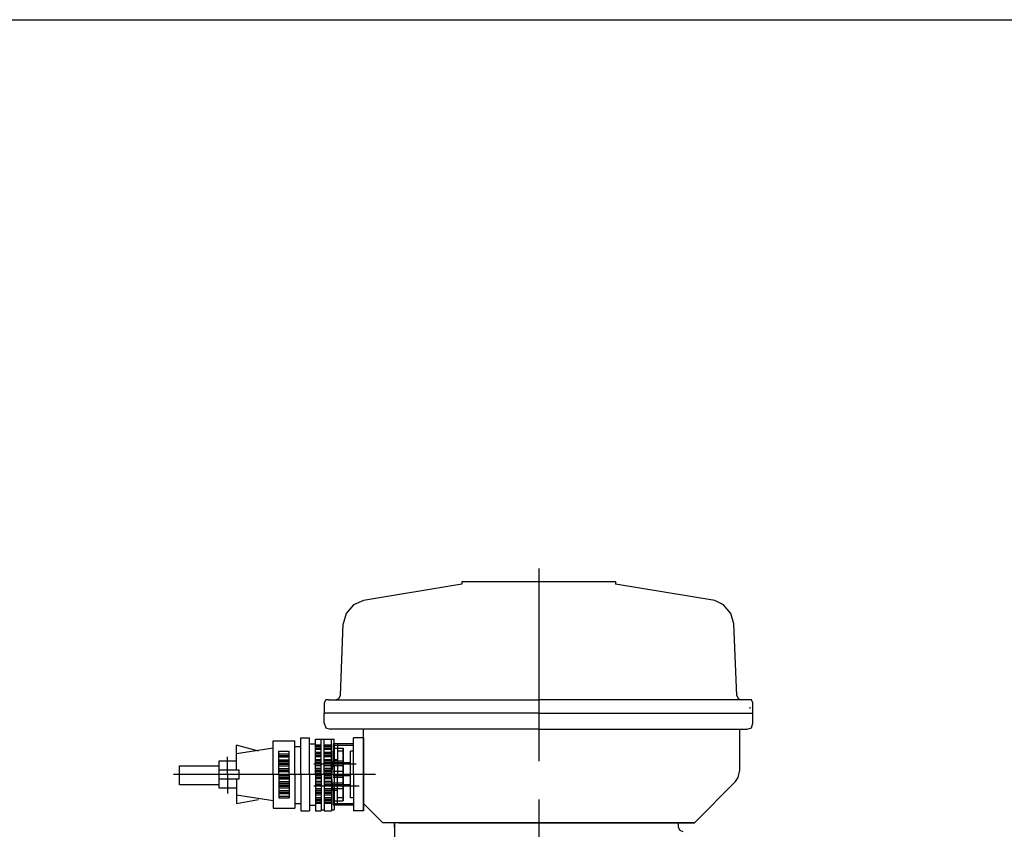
# Model space of a CAD drawing. Header units: inches. Extents: x -341304 to 31571016, y -692717 to 2132253.
# Tile 21 of 256: x 358243 to 359662, y -565580 to -564412. Entities that reach past the tile are written whole.
import ezdxf

# ---------------------------------------------------------------- set-up
doc = ezdxf.new("R2010")
doc.units = ezdxf.units.IN
doc.header["$MEASUREMENT"] = 0
doc.layers.add('cw pipe', color=3, linetype='Continuous')
doc.styles.add('ROMANS', font='romans')
doc.dimstyles.new('User600', dxfattribs={"dimscale": 500, "dimtxt": 1.5, "dimasz": 1.25, "dimexe": 1, "dimexo": 1, "dimgap": 0.4, "dimtad": 1, "dimdec": 0, "dimzin": 0, "dimdsep": 46, "dimtxsty": 'ROMANS', "dimcen": 1, "dimclrd": 8, "dimclre": 8, "dimclrt": 3, "dimadec": 0, "dimazin": 0, "dimtfac": 1, "dimtdec": 0, "dimtix": 1, "dimtofl": 0, "dimtmove": 0, "dimatfit": 3, "dimfxl": 1, "dimtolj": 1, "dimtzin": 0, "dimarcsym": 0})

# ---------------------------------------------------------------- blocks, each defined once
blk = doc.blocks.new('7ugb')
at = {"layer": 'cw pipe', "color": 20}
for points in [[(723.3, 2854.79), (723.3, 2993.88)], [(667.49, 2982.45), (596.74, 2970.81), (589.49, 2967.51), (584.21, 2961.36), (582.02, 2953.89)], [(667.49, 2984.43), (778.24, 2984.43)], [(667.49, 2984.43), (667.49, 2982.45)], [(778.24, 2984.43), (778.24, 2982.45)], [(849.87, 2970.81), (778.24, 2982.45)], [(865.69, 2902.25), (863.71, 2953.89), (861.52, 2961.36), (856.24, 2967.51), (849.87, 2970.81)], [(580.04, 2902.25), (582.02, 2953.89)], [(571.47, 2898.96), (569.49, 2898.96), (568.39, 2896.98), (568.39, 2889.51)], [(571.47, 2898.96), (723.3, 2898.96)], [(576.74, 2898.96), (578.94, 2900.05), (580.04, 2902.25)], [(874.26, 2898.96), (723.3, 2898.96)], [(865.69, 2902.25), (866.79, 2900.05), (868.99, 2898.96)], [(865.69, 2902.25), (866.79, 2900.05), (868.99, 2898.96)], [(877.34, 2896.98), (876.24, 2898.96), (874.26, 2898.96)], [(877.34, 2889.51), (877.34, 2896.98)], [(723.3, 2889.51), (568.39, 2889.51)], [(568.39, 2882.26), (568.39, 2889.51)], [(723.3, 2889.51), (877.34, 2889.51)], [(875.36, 2892.8), (875.36, 2893.68)], [(877.34, 2882.26), (877.34, 2889.51)], [(568.39, 2882.26), (569.49, 2878.96), (572.57, 2877.86)], [(873.16, 2877.86), (876.24, 2878.96), (877.34, 2882.26)], [(723.3, 2877.86), (572.57, 2877.86)], [(610.58, 2810.4), (596.74, 2824.25), (596.74, 2877.86)], [(723.3, 2877.86), (873.16, 2877.86)], [(867.89, 2848.42), (867.89, 2877.86)], [(531.48, 2845.34), (531.48, 2869.51)], [(531.48, 2869.51), (547.3, 2869.51)], [(547.3, 2845.34), (547.3, 2869.51)], [(551.47, 2845.34), (551.47, 2871.71)], [(551.47, 2871.71), (557.85, 2871.71)], [(557.85, 2845.34), (557.85, 2871.71)], [(557.85, 2867.31), (562.02, 2867.31)], [(562.02, 2845.34), (562.02, 2870.61)], [(562.02, 2870.61), (566.2, 2870.61)], [(566.2, 2845.34), (566.2, 2870.61)], [(566.2, 2870.61), (568.39, 2870.61)], [(568.39, 2845.34), (568.39, 2870.61)], [(568.39, 2870.61), (573.67, 2870.61)], [(573.67, 2845.34), (573.67, 2870.61)], [(573.67, 2870.61), (575.64, 2870.61)], [(574.77, 2867.31), (574.77, 2855.89)], [(577.84, 2867.31), (574.77, 2867.31)], [(575.64, 2845.34), (575.64, 2870.61)], [(589.49, 2867.31), (575.64, 2867.31)], [(577.84, 2867.31), (577.84, 2845.34)], [(589.49, 2845.34), (589.49, 2871.71)], [(596.74, 2871.71), (589.49, 2871.71)], [(596.74, 2871.71), (596.74, 2872.59)], [(596.74, 2869.51), (596.74, 2870.61), (596.74, 2869.51), (596.74, 2871.71), (596.74, 2870.61)], [(596.74, 2871.71), (596.74, 2845.34)], [(596.74, 2845.34), (596.74, 2871.71)], [(596.74, 2864.24), (596.74, 2865.34), (596.74, 2864.24), (596.74, 2866.44), (596.74, 2865.34), (596.74, 2867.31), (596.74, 2866.44), (596.74, 2868.41), (596.74, 2867.31), (596.74, 2869.51), (596.74, 2868.41)], [(596.74, 2867.31), (596.74, 2823.15)], [(505.11, 2848.42), (505.11, 2866.44)], [(520.93, 2862.04), (505.11, 2866.44)], [(531.48, 2864.24), (505.11, 2860.06)], [(535.65, 2845.34), (535.65, 2862.04)], [(535.65, 2862.04), (543.12, 2862.04)], [(543.12, 2845.34), (543.12, 2862.04)], [(547.3, 2865.34), (551.47, 2865.34)], [(566.2, 2866.44), (562.02, 2866.44)], [(566.2, 2865.34), (562.02, 2865.34)], [(566.2, 2864.24), (562.02, 2864.24)], [(566.2, 2863.14), (562.02, 2863.14)], [(566.2, 2861.16), (562.02, 2861.16)], [(573.67, 2866.44), (568.39, 2866.44)], [(573.67, 2865.34), (568.39, 2865.34)], [(573.67, 2864.24), (568.39, 2864.24)], [(573.67, 2863.14), (568.39, 2863.14)], [(573.67, 2861.16), (568.39, 2861.16)], [(573.67, 2862.04), (573.67, 2845.34)], [(575.64, 2866.44), (589.49, 2866.44)], [(575.64, 2866.44), (575.64, 2824.25)], [(575.64, 2864.24), (582.02, 2864.24)], [(582.02, 2862.04), (577.84, 2862.04)], [(582.02, 2864.24), (582.02, 2845.34)], [(582.02, 2845.34), (582.02, 2864.24), (582.02, 2845.34)], [(587.29, 2828.42), (587.29, 2862.04)], [(589.49, 2862.04), (587.29, 2862.04)], [(505.11, 2854.79), (492.37, 2854.79), (492.37, 2845.34)], [(498.74, 2845.34), (498.74, 2857.87)], [(535.65, 2860.06), (543.12, 2860.06)], [(535.65, 2858.96), (543.12, 2858.96)], [(535.65, 2857.87), (543.12, 2857.87)], [(535.65, 2855.89), (543.12, 2855.89)], [(535.65, 2854.79), (543.12, 2854.79)], [(535.65, 2853.69), (543.12, 2853.69)], [(566.2, 2860.06), (562.02, 2860.06)], [(566.2, 2858.96), (562.02, 2858.96)], [(566.2, 2857.87), (562.02, 2857.87)], [(566.2, 2855.89), (562.02, 2855.89)], [(566.2, 2854.79), (562.02, 2854.79)], [(566.2, 2853.69), (562.02, 2853.69)], [(573.67, 2860.06), (568.39, 2860.06)], [(573.67, 2858.96), (568.39, 2858.96)], [(573.67, 2857.87), (568.39, 2857.87)], [(573.67, 2855.89), (568.39, 2855.89)], [(573.67, 2854.79), (568.39, 2854.79)], [(573.67, 2853.69), (568.39, 2853.69)], [(577.84, 2855.89), (574.77, 2855.89), (573.67, 2845.34)], [(582.02, 2854.79), (574.77, 2854.79)], [(582.02, 2853.69), (574.77, 2853.69)], [(587.29, 2853.69), (577.84, 2853.69)], [(577.84, 2853.69), (577.84, 2852.59)], [(464.02, 2851.49), (492.37, 2851.49)], [(492.37, 2837.87), (464.02, 2837.87), (464.02, 2851.49)], [(492.37, 2851.49), (492.37, 2837.87)], [(507.09, 2842.05), (507.09, 2848.42), (492.37, 2848.42)], [(535.65, 2852.59), (543.12, 2852.59)], [(535.65, 2851.49), (543.12, 2851.49)], [(535.65, 2849.52), (543.12, 2849.52)], [(535.65, 2848.42), (543.12, 2848.42)], [(535.65, 2847.32), (543.12, 2847.32)], [(591.46, 2852.59), (560.92, 2852.59)], [(566.2, 2852.59), (562.02, 2852.59)], [(566.2, 2851.49), (562.02, 2851.49)], [(566.2, 2849.52), (562.02, 2849.52)], [(566.2, 2848.42), (562.02, 2848.42)], [(566.2, 2847.32), (562.02, 2847.32)], [(566.2, 2846.22), (562.02, 2846.22)], [(573.67, 2852.59), (568.39, 2852.59)], [(573.67, 2851.49), (568.39, 2851.49)], [(573.67, 2849.52), (568.39, 2849.52)], [(573.67, 2848.42), (568.39, 2848.42)], [(573.67, 2847.32), (568.39, 2847.32)], [(573.67, 2846.22), (568.39, 2846.22)], [(582.02, 2852.59), (574.77, 2852.59)], [(582.02, 2851.49), (574.77, 2851.49)], [(582.02, 2847.32), (574.77, 2847.32)], [(587.29, 2852.59), (577.84, 2852.59)], [(864.81, 2840.07), (866.79, 2843.14), (867.89, 2848.42)], [(601.13, 2845.34), (459.63, 2845.34)], [(492.37, 2845.34), (492.37, 2835.67)], [(492.37, 2842.05), (507.09, 2842.05)], [(498.74, 2845.34), (498.74, 2831.5)], [(505.11, 2842.05), (505.11, 2824.25)], [(531.48, 2845.34), (531.48, 2820.95)], [(535.65, 2845.34), (535.65, 2828.42)], [(535.65, 2845.34), (543.12, 2845.34)], [(535.65, 2844.24), (543.12, 2844.24)], [(535.65, 2843.14), (543.12, 2843.14)], [(535.65, 2842.05), (543.12, 2842.05)], [(535.65, 2840.07), (543.12, 2840.07)], [(535.65, 2838.97), (543.12, 2838.97)], [(543.12, 2845.34), (543.12, 2828.42)], [(547.3, 2845.34), (547.3, 2820.95)], [(551.47, 2845.34), (551.47, 2818.97)], [(557.85, 2845.34), (557.85, 2818.97)], [(562.02, 2845.34), (562.02, 2818.97)], [(566.2, 2844.24), (562.02, 2844.24)], [(566.2, 2843.14), (562.02, 2843.14)], [(566.2, 2842.05), (562.02, 2842.05)], [(566.2, 2840.07), (562.02, 2840.07)], [(566.2, 2838.97), (562.02, 2838.97)], [(574.77, 2845.34), (563.12, 2845.34)], [(566.2, 2845.34), (566.2, 2818.97)], [(568.39, 2845.34), (568.39, 2818.97)], [(573.67, 2844.24), (568.39, 2844.24)], [(573.67, 2843.14), (568.39, 2843.14)], [(573.67, 2842.05), (568.39, 2842.05)], [(573.67, 2840.07), (568.39, 2840.07)], [(573.67, 2838.97), (568.39, 2838.97)], [(574.77, 2833.7), (573.67, 2845.34), (573.67, 2828.42)], [(573.67, 2845.34), (573.67, 2818.97)], [(582.02, 2845.34), (574.77, 2845.34)], [(582.02, 2844.24), (574.77, 2844.24)], [(582.02, 2843.14), (574.77, 2843.14)], [(582.02, 2838.97), (574.77, 2838.97)], [(577.84, 2845.34), (575.64, 2845.34)], [(575.64, 2845.34), (575.64, 2819.85)], [(577.84, 2823.15), (577.84, 2845.34)], [(587.29, 2845.34), (577.84, 2845.34)], [(577.84, 2845.34), (577.84, 2844.24)], [(587.29, 2844.24), (577.84, 2844.24)], [(589.49, 2845.34), (580.04, 2845.34)], [(582.02, 2826.22), (582.02, 2845.34)], [(582.02, 2845.34), (582.02, 2826.22), (582.02, 2845.34)], [(589.49, 2845.34), (589.49, 2818.97)], [(592.56, 2845.34), (590.59, 2845.34)], [(605.31, 2845.34), (594.76, 2845.34)], [(596.74, 2818.97), (596.74, 2845.34)], [(596.74, 2845.34), (596.74, 2818.97), (596.74, 2819.85), (596.74, 2818.97), (596.74, 2820.95), (596.74, 2819.85)], [(835.15, 2810.4), (864.81, 2840.07)], [(492.37, 2835.67), (505.11, 2835.67)], [(535.65, 2837.87), (543.12, 2837.87)], [(535.65, 2836.77), (543.12, 2836.77)], [(535.65, 2835.67), (543.12, 2835.67)], [(535.65, 2833.7), (543.12, 2833.7)], [(535.65, 2832.6), (543.12, 2832.6)], [(593.66, 2836.77), (560.92, 2836.77)], [(566.2, 2837.87), (562.02, 2837.87)], [(566.2, 2836.77), (562.02, 2836.77)], [(566.2, 2834.79), (562.02, 2834.79)], [(566.2, 2833.7), (562.02, 2833.7)], [(566.2, 2832.6), (562.02, 2832.6)], [(573.67, 2837.87), (568.39, 2837.87)], [(573.67, 2836.77), (568.39, 2836.77)], [(573.67, 2834.79), (568.39, 2834.79)], [(573.67, 2833.7), (568.39, 2833.7)], [(573.67, 2832.6), (568.39, 2832.6)], [(582.02, 2837.87), (574.77, 2837.87)], [(582.02, 2836.77), (574.77, 2836.77)], [(582.02, 2834.79), (574.77, 2834.79)], [(577.84, 2833.7), (574.77, 2833.7), (574.77, 2823.15)], [(587.29, 2837.87), (577.84, 2837.87)], [(577.84, 2837.87), (577.84, 2836.77)], [(587.29, 2836.77), (577.84, 2836.77)], [(531.48, 2826.22), (505.11, 2830.4)], [(505.11, 2824.25), (520.93, 2827.32)], [(535.65, 2831.5), (543.12, 2831.5)], [(535.65, 2829.52), (543.12, 2829.52)], [(535.65, 2828.42), (543.12, 2828.42)], [(566.2, 2831.5), (562.02, 2831.5)], [(566.2, 2830.4), (562.02, 2830.4)], [(566.2, 2828.42), (562.02, 2828.42)], [(566.2, 2827.32), (562.02, 2827.32)], [(566.2, 2826.22), (562.02, 2826.22)], [(566.2, 2825.13), (562.02, 2825.13)], [(573.67, 2831.5), (568.39, 2831.5)], [(573.67, 2830.4), (568.39, 2830.4)], [(573.67, 2828.42), (568.39, 2828.42)], [(573.67, 2827.32), (568.39, 2827.32)], [(573.67, 2826.22), (568.39, 2826.22)], [(573.67, 2825.13), (568.39, 2825.13)], [(575.64, 2826.22), (582.02, 2826.22)], [(582.02, 2828.42), (577.84, 2828.42)], [(589.49, 2828.42), (587.29, 2828.42)], [(596.74, 2823.15), (596.74, 2824.25), (596.74, 2823.15), (596.74, 2825.13), (596.74, 2824.25), (596.74, 2825.13)], [(723.3, 2799.86), (723.3, 2827.32)], [(531.48, 2820.95), (547.3, 2820.95)], [(547.3, 2824.25), (551.47, 2824.25)], [(551.47, 2818.97), (557.85, 2818.97)], [(557.85, 2823.15), (562.02, 2823.15)], [(566.2, 2824.25), (562.02, 2824.25)], [(562.02, 2818.97), (566.2, 2818.97)], [(566.2, 2819.85), (568.39, 2819.85)], [(573.67, 2824.25), (568.39, 2824.25)], [(568.39, 2818.97), (573.67, 2818.97)], [(573.67, 2819.85), (575.64, 2819.85)], [(577.84, 2823.15), (574.77, 2823.15)], [(575.64, 2824.25), (589.49, 2824.25)], [(589.49, 2823.15), (575.64, 2823.15)], [(596.74, 2818.97), (589.49, 2818.97)], [(596.74, 2820.95), (596.74, 2822.05), (596.74, 2820.95), (596.74, 2823.15), (596.74, 2822.05)], [(723.3, 2810.4), (835.15, 2810.4), (610.58, 2810.4)], [(622.23, 2810.4), (723.3, 2810.4), (610.58, 2810.4)], [(618.93, 2807.33), (618.93, 2810.4), (618.93, 2596.38)], [(723.3, 2810.4), (622.23, 2810.4), (723.3, 2810.4)], [(723.3, 2810.4), (823.5, 2810.4), (723.3, 2810.4), (823.5, 2810.4)], [(823.5, 2810.4), (823.5, 2807.33)], [(823.5, 2807.33), (824.6, 2805.13), (826.8, 2804.03)]]:
    blk.add_lwpolyline(points, dxfattribs=at)
blk = doc.blocks.new('Q-Q')
at = {"xscale": 2, "yscale": 2, "zscale": 2}
blk.add_blockref('7ugb', (-1649596.2, 164869.2), dxfattribs=at)
at = {"color": 4}
blk.add_leader([(-1650390.7, 169819.4), (-1650390.7, 171648.2), (-1644362.6, 171648.2)], dimstyle='User600', override={"dimgap": 0.4, "dimtad": 0}, dxfattribs=at)

msp = doc.modelspace()

# ---------------------------------------------------------------- block references
at = {"color": 7}
msp.add_blockref('Q-Q', (2007141.3, -736060.4), dxfattribs=at)

doc.saveas('drawing.dxf')
